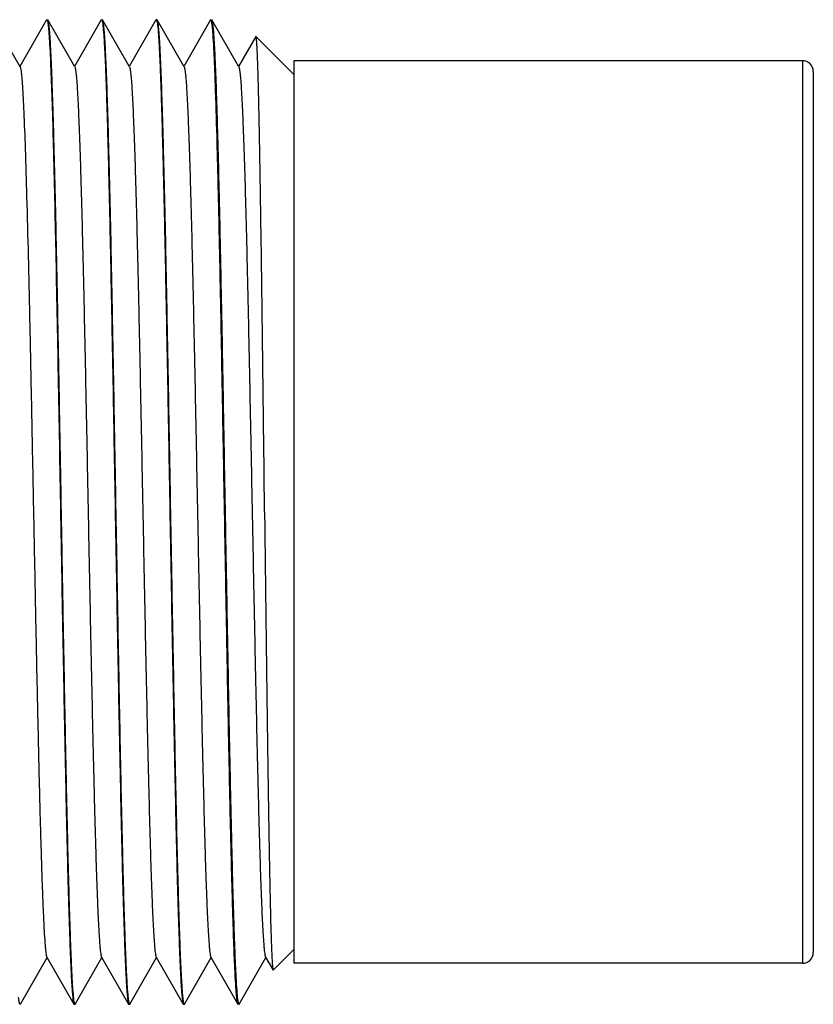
# Model space of a CAD drawing. Header units: inches. Extents: x 2658 to 3015, y -2152 to -1900.
# Tile 7 of 30: x 2809 to 2824, y -2081 to -2063. Entities that reach past the tile are written whole.
import ezdxf

# ---------------------------------------------------------------- set-up
doc = ezdxf.new("R2010")
doc.units = ezdxf.units.IN
doc.header["$LTSCALE"] = 0.64311
doc.header["$MEASUREMENT"] = 0
doc.layers.get('0').update_dxf_attribs({"linetype": 'CONTINUOUS'})
doc.layers.add('02___PRT_ALL_AXES', color=7, linetype='CONTINUOUS')

msp = doc.modelspace()

# ---------------------------------------------------------------- linework, layer by layer
at = {"color": 7, "linetype": 'Continuous'}
for p, q in [((2809.22, -2063.582), (2808.724, -2062.724)), ((2809.704, -2062.724), (2809.214, -2063.573)), ((2809.704, -2062.724), (2809.709, -2062.72)), ((2809.719, -2062.72), (2809.724, -2062.724)), ((2810.22, -2063.582), (2809.724, -2062.724)), ((2810.704, -2062.724), (2810.214, -2063.573)), ((2810.704, -2062.724), (2810.709, -2062.72)), ((2810.719, -2062.72), (2810.724, -2062.724)), ((2811.22, -2063.582), (2810.724, -2062.724)), ((2811.704, -2062.724), (2811.214, -2063.573)), ((2811.704, -2062.724), (2811.709, -2062.72)), ((2811.719, -2062.72), (2811.724, -2062.724)), ((2812.22, -2063.582), (2811.724, -2062.724)), ((2812.704, -2062.724), (2812.214, -2063.573)), ((2812.709, -2062.72), (2812.704, -2062.724)), ((2812.719, -2062.72), (2812.724, -2062.724)), ((2813.22, -2063.582), (2812.724, -2062.724)), ((2813.53, -2063.027), (2813.214, -2063.573)), ((2813.533, -2063.025), (2813.53, -2063.027)), ((2814.227, -2063.72), (2813.533, -2063.025)), ((2823.527, -2063.47), (2814.227, -2063.47)), ((2814.227, -2063.47), (2814.227, -2079.97)), ((2823.527, -2063.47), (2823.527, -2079.97)), ((2823.727, -2063.67), (2823.727, -2079.77)), ((2814.227, -2079.72), (2813.85, -2080.097)), ((2809.224, -2080.716), (2809.714, -2079.867)), ((2809.709, -2079.858), (2810.204, -2080.716)), ((2810.224, -2080.716), (2810.714, -2079.867)), ((2810.709, -2079.858), (2811.204, -2080.716)), ((2811.224, -2080.716), (2811.714, -2079.867)), ((2811.709, -2079.858), (2812.204, -2080.716)), ((2812.224, -2080.716), (2812.714, -2079.867)), ((2812.709, -2079.858), (2813.204, -2080.716)), ((2813.224, -2080.716), (2813.714, -2079.867)), ((2813.709, -2079.858), (2813.847, -2080.096)), ((2823.527, -2079.97), (2814.227, -2079.97)), ((2813.847, -2080.096), (2813.85, -2080.097)), ((2809.224, -2080.716), (2809.219, -2080.72)), ((2810.204, -2080.716), (2810.209, -2080.72)), ((2810.219, -2080.72), (2810.224, -2080.716)), ((2811.204, -2080.716), (2811.209, -2080.72)), ((2811.219, -2080.72), (2811.224, -2080.716)), ((2812.204, -2080.716), (2812.209, -2080.72)), ((2812.219, -2080.72), (2812.224, -2080.716)), ((2813.209, -2080.72), (2813.204, -2080.716)), ((2813.219, -2080.72), (2813.224, -2080.716))]:
    msp.add_line(p, q, dxfattribs=at)
for centre, start, end in [((2823.527, -2063.67), 0, 90), ((2823.527, -2079.77), 270, 0)]:
    msp.add_arc(centre, 0.2, start, end, dxfattribs=at)
for points, knots in [([(2809.711, -2062.721), (2809.714, -2062.722), (2809.718, -2062.732), (2809.722, -2062.749), (2809.727, -2062.776), (2809.73, -2062.797), (2809.732, -2062.809)], [0, 0, 0, 0, 0.105041, 0.303928, 0.601858, 1, 1, 1, 1]), ([(2809.724, -2062.724), (2809.726, -2062.727), (2809.729, -2062.735), (2809.734, -2062.757), (2809.741, -2062.799), (2809.748, -2062.864), (2809.756, -2062.95), (2809.763, -2063.056), (2809.771, -2063.182), (2809.778, -2063.327), (2809.789, -2063.56), (2809.802, -2063.898), (2809.817, -2064.356), (2809.832, -2064.883), (2809.847, -2065.473), (2809.863, -2066.121), (2809.884, -2067.083), (2809.909, -2068.381), (2809.939, -2070.019), (2809.959, -2071.146), (2809.969, -2071.72)], [0, 0, 0, 0, 0.00111, 0.002769, 0.007781, 0.015067, 0.02462, 0.036425, 0.050457, 0.066683, 0.085066, 0.128139, 0.179275, 0.238006, 0.303788, 0.376012, 0.454012, 0.624406, 0.808662, 1, 1, 1, 1]), ([(2810.709, -2062.72), (2810.711, -2062.72), (2810.714, -2062.722), (2810.718, -2062.733), (2810.721, -2062.743), (2810.722, -2062.751)], [0, 0, 0, 0, 0.110708, 0.303515, 1, 1, 1, 1]), ([(2810.722, -2062.751), (2810.726, -2062.765), (2810.731, -2062.801), (2810.742, -2062.898), (2810.754, -2063.068), (2810.769, -2063.326), (2810.783, -2063.658), (2810.798, -2064.059), (2810.812, -2064.526), (2810.827, -2065.055), (2810.847, -2065.871), (2810.872, -2067.009), (2810.901, -2068.486), (2810.93, -2070.074), (2810.949, -2071.165), (2810.959, -2071.72)], [0, 0, 0, 0, 0.005, 0.01213, 0.032743, 0.061697, 0.098748, 0.143582, 0.195814, 0.254991, 0.320606, 0.468827, 0.63537, 0.814479, 1, 1, 1, 1]), ([(2810.724, -2062.724), (2810.726, -2062.727), (2810.729, -2062.735), (2810.734, -2062.757), (2810.741, -2062.799), (2810.748, -2062.864), (2810.756, -2062.95), (2810.763, -2063.056), (2810.771, -2063.182), (2810.778, -2063.327), (2810.789, -2063.56), (2810.802, -2063.898), (2810.817, -2064.356), (2810.832, -2064.883), (2810.847, -2065.473), (2810.863, -2066.121), (2810.884, -2067.083), (2810.909, -2068.381), (2810.939, -2070.019), (2810.959, -2071.146), (2810.969, -2071.72)], [0, 0, 0, 0, 0.00111, 0.002769, 0.007781, 0.015067, 0.02462, 0.036425, 0.050457, 0.066683, 0.085066, 0.128139, 0.179275, 0.238006, 0.303788, 0.376012, 0.454012, 0.624406, 0.808662, 1, 1, 1, 1]), ([(2811.709, -2062.72), (2811.711, -2062.72), (2811.714, -2062.722), (2811.718, -2062.733), (2811.721, -2062.743), (2811.722, -2062.751)], [0, 0, 0, 0, 0.110708, 0.303515, 1, 1, 1, 1]), ([(2811.722, -2062.751), (2811.726, -2062.765), (2811.731, -2062.801), (2811.742, -2062.898), (2811.754, -2063.068), (2811.769, -2063.326), (2811.783, -2063.658), (2811.798, -2064.059), (2811.812, -2064.526), (2811.827, -2065.055), (2811.847, -2065.871), (2811.872, -2067.009), (2811.901, -2068.486), (2811.93, -2070.074), (2811.949, -2071.165), (2811.959, -2071.72)], [0, 0, 0, 0, 0.005, 0.01213, 0.032743, 0.061697, 0.098748, 0.143582, 0.195814, 0.254991, 0.320606, 0.468827, 0.63537, 0.814479, 1, 1, 1, 1]), ([(2811.724, -2062.724), (2811.726, -2062.727), (2811.729, -2062.735), (2811.734, -2062.757), (2811.741, -2062.799), (2811.748, -2062.864), (2811.756, -2062.95), (2811.763, -2063.056), (2811.771, -2063.182), (2811.778, -2063.327), (2811.789, -2063.56), (2811.802, -2063.898), (2811.817, -2064.356), (2811.832, -2064.883), (2811.847, -2065.473), (2811.863, -2066.121), (2811.884, -2067.083), (2811.909, -2068.381), (2811.939, -2070.019), (2811.959, -2071.146), (2811.969, -2071.72)], [0, 0, 0, 0, 0.00111, 0.002769, 0.007781, 0.015067, 0.02462, 0.036425, 0.050457, 0.066683, 0.085066, 0.128139, 0.179275, 0.238006, 0.303788, 0.376012, 0.454012, 0.624406, 0.808662, 1, 1, 1, 1]), ([(2812.734, -2062.825), (2812.732, -2062.81), (2812.729, -2062.785), (2812.723, -2062.753), (2812.718, -2062.733), (2812.714, -2062.722), (2812.711, -2062.72)], [0, 0, 0, 0, 0.403618, 0.703444, 0.900522, 1, 1, 1, 1]), ([(2812.724, -2062.724), (2812.726, -2062.727), (2812.729, -2062.734), (2812.734, -2062.756), (2812.74, -2062.795), (2812.747, -2062.857), (2812.755, -2062.938), (2812.762, -2063.039), (2812.769, -2063.158), (2812.777, -2063.296), (2812.787, -2063.516), (2812.8, -2063.836), (2812.814, -2064.271), (2812.829, -2064.771), (2812.844, -2065.331), (2812.859, -2065.947), (2812.879, -2066.864), (2812.904, -2068.106), (2812.933, -2069.68), (2812.962, -2071.325), (2812.992, -2072.984), (2813.021, -2074.599), (2813.05, -2076.113), (2813.079, -2077.474), (2813.104, -2078.491), (2813.125, -2079.192), (2813.139, -2079.624), (2813.154, -2079.986), (2813.168, -2080.276), (2813.183, -2080.491), (2813.193, -2080.61), (2813.2, -2080.656)], [0, 0, 0, 0, 0.000537, 0.001334, 0.003727, 0.007198, 0.011743, 0.017353, 0.024018, 0.031726, 0.040459, 0.060921, 0.085231, 0.113174, 0.144509, 0.178963, 0.216233, 0.297904, 0.386677, 0.479459, 0.573017, 0.66409, 0.749505, 0.826286, 0.891759, 0.919525, 0.943644, 0.963907, 0.980141, 0.992203, 1, 1, 1, 1]), ([(2809.732, -2062.809), (2809.737, -2062.85), (2809.746, -2062.951), (2809.764, -2063.222), (2809.774, -2063.452), (2809.781, -2063.623)], [0, 0, 0, 0, 0.153928, 0.372811, 1, 1, 1, 1]), ([(2813.2, -2080.704), (2813.197, -2080.693), (2813.191, -2080.665), (2813.184, -2080.612), (2813.177, -2080.541), (2813.167, -2080.41), (2813.154, -2080.2), (2813.14, -2079.896), (2813.126, -2079.523), (2813.112, -2079.085), (2813.097, -2078.586), (2813.077, -2077.808), (2813.052, -2076.718), (2813.024, -2075.293), (2812.995, -2073.749), (2812.967, -2072.138), (2812.938, -2070.512), (2812.909, -2068.926), (2812.881, -2067.434), (2812.852, -2066.085), (2812.824, -2064.925), (2812.799, -2064.094), (2812.779, -2063.552), (2812.765, -2063.246), (2812.751, -2063.011), (2812.74, -2062.879), (2812.734, -2062.825)], [0, 0, 0, 0, 0.001924, 0.004881, 0.008872, 0.013894, 0.026989, 0.044059, 0.064968, 0.089538, 0.117566, 0.148817, 0.21992, 0.300469, 0.387774, 0.478915, 0.570846, 0.660492, 0.744858, 0.821123, 0.886738, 0.939512, 0.960514, 0.977686, 0.990881, 1, 1, 1, 1]), ([(2813.691, -2071.72), (2813.685, -2071.159), (2813.672, -2070.058), (2813.655, -2068.701), (2813.642, -2067.662), (2813.632, -2066.935), (2813.622, -2066.254), (2813.612, -2065.625), (2813.602, -2065.054), (2813.593, -2064.546), (2813.584, -2064.165), (2813.577, -2063.896), (2813.573, -2063.721), (2813.568, -2063.565), (2813.563, -2063.429), (2813.558, -2063.312), (2813.553, -2063.216), (2813.549, -2063.148), (2813.545, -2063.104), (2813.543, -2063.078), (2813.541, -2063.058), (2813.538, -2063.042), (2813.536, -2063.032), (2813.534, -2063.027), (2813.533, -2063.025)], [0, 0, 0, 0, 0.193473, 0.37984, 0.468095, 0.551908, 0.630475, 0.703042, 0.76892, 0.827482, 0.878173, 0.900417, 0.920523, 0.938441, 0.954132, 0.967562, 0.978699, 0.987518, 0.991054, 0.994005, 0.996372, 0.998155, 0.999358, 1, 1, 1, 1]), ([(2809.22, -2063.582), (2809.221, -2063.585), (2809.225, -2063.594), (2809.231, -2063.618), (2809.238, -2063.662), (2809.246, -2063.732), (2809.254, -2063.823), (2809.262, -2063.936), (2809.274, -2064.129), (2809.281, -2064.284), (2809.286, -2064.394)], [0, 0, 0, 0, 0.013224, 0.03289, 0.092109, 0.178016, 0.290512, 0.429419, 0.594365, 1, 1, 1, 1]), ([(2809.781, -2063.623), (2809.79, -2063.832), (2809.806, -2064.298), (2809.837, -2065.405), (2809.874, -2067.067), (2809.917, -2069.299), (2809.945, -2070.891), (2809.959, -2071.72)], [0, 0, 0, 0, 0.077446, 0.172909, 0.410086, 0.693112, 1, 1, 1, 1]), ([(2810.22, -2063.582), (2810.224, -2063.589), (2810.229, -2063.611), (2810.236, -2063.652), (2810.244, -2063.712), (2810.251, -2063.79), (2810.259, -2063.887), (2810.269, -2064.052), (2810.282, -2064.301), (2810.297, -2064.652), (2810.312, -2065.067), (2810.328, -2065.544), (2810.343, -2066.078), (2810.358, -2066.664), (2810.379, -2067.533), (2810.404, -2068.705), (2810.434, -2070.184), (2810.464, -2071.72), (2810.494, -2073.256), (2810.524, -2074.735), (2810.55, -2075.907), (2810.571, -2076.776), (2810.586, -2077.362), (2810.601, -2077.896), (2810.616, -2078.373), (2810.631, -2078.788), (2810.646, -2079.138), (2810.659, -2079.388), (2810.67, -2079.553), (2810.678, -2079.649), (2810.685, -2079.728), (2810.692, -2079.788), (2810.7, -2079.829), (2810.705, -2079.851), (2810.709, -2079.858)], [0, 0, 0, 0, 0.001465, 0.004047, 0.007757, 0.012594, 0.018552, 0.025618, 0.043003, 0.064597, 0.0902, 0.119579, 0.152463, 0.18855, 0.227506, 0.312571, 0.40453, 0.5, 0.59547, 0.687429, 0.772494, 0.81145, 0.847537, 0.880421, 0.9098, 0.935403, 0.956997, 0.974382, 0.981447, 0.987406, 0.992243, 0.995953, 0.998534, 1, 1, 1, 1]), ([(2811.22, -2063.582), (2811.224, -2063.589), (2811.229, -2063.611), (2811.236, -2063.652), (2811.244, -2063.712), (2811.251, -2063.79), (2811.259, -2063.887), (2811.269, -2064.052), (2811.282, -2064.301), (2811.297, -2064.652), (2811.312, -2065.067), (2811.328, -2065.544), (2811.343, -2066.078), (2811.358, -2066.664), (2811.379, -2067.533), (2811.404, -2068.705), (2811.434, -2070.184), (2811.464, -2071.72), (2811.494, -2073.256), (2811.524, -2074.735), (2811.55, -2075.907), (2811.571, -2076.776), (2811.586, -2077.362), (2811.601, -2077.896), (2811.616, -2078.373), (2811.631, -2078.788), (2811.646, -2079.138), (2811.659, -2079.388), (2811.67, -2079.553), (2811.678, -2079.649), (2811.685, -2079.728), (2811.692, -2079.788), (2811.7, -2079.829), (2811.705, -2079.851), (2811.709, -2079.858)], [0, 0, 0, 0, 0.001466, 0.004047, 0.007757, 0.012595, 0.018553, 0.025618, 0.043003, 0.064597, 0.090201, 0.119579, 0.152464, 0.18855, 0.227507, 0.312572, 0.40453, 0.5, 0.595471, 0.68743, 0.772495, 0.811451, 0.847538, 0.880421, 0.909801, 0.935403, 0.956998, 0.974383, 0.981448, 0.987406, 0.992243, 0.995954, 0.998535, 1, 1, 1, 1]), ([(2812.22, -2063.582), (2812.224, -2063.589), (2812.229, -2063.611), (2812.236, -2063.652), (2812.244, -2063.712), (2812.251, -2063.79), (2812.259, -2063.887), (2812.269, -2064.052), (2812.282, -2064.301), (2812.297, -2064.652), (2812.312, -2065.067), (2812.328, -2065.544), (2812.343, -2066.078), (2812.358, -2066.664), (2812.379, -2067.533), (2812.404, -2068.705), (2812.434, -2070.184), (2812.464, -2071.72), (2812.494, -2073.256), (2812.524, -2074.735), (2812.55, -2075.907), (2812.571, -2076.776), (2812.586, -2077.362), (2812.601, -2077.896), (2812.616, -2078.373), (2812.631, -2078.788), (2812.646, -2079.138), (2812.659, -2079.388), (2812.67, -2079.553), (2812.678, -2079.649), (2812.685, -2079.728), (2812.692, -2079.788), (2812.7, -2079.829), (2812.705, -2079.851), (2812.709, -2079.858)], [0, 0, 0, 0, 0.001466, 0.004046, 0.007756, 0.012595, 0.018553, 0.025617, 0.043003, 0.064596, 0.0902, 0.119578, 0.152463, 0.188549, 0.227506, 0.312571, 0.40453, 0.5, 0.595471, 0.68743, 0.772495, 0.811451, 0.847538, 0.880422, 0.909801, 0.935404, 0.956997, 0.974384, 0.981449, 0.987406, 0.992244, 0.995955, 0.998535, 1, 1, 1, 1]), ([(2813.22, -2063.582), (2813.224, -2063.589), (2813.229, -2063.611), (2813.236, -2063.652), (2813.244, -2063.712), (2813.251, -2063.79), (2813.259, -2063.887), (2813.269, -2064.052), (2813.282, -2064.301), (2813.297, -2064.652), (2813.312, -2065.067), (2813.328, -2065.544), (2813.343, -2066.078), (2813.358, -2066.664), (2813.379, -2067.533), (2813.404, -2068.705), (2813.434, -2070.184), (2813.464, -2071.72), (2813.494, -2073.256), (2813.524, -2074.735), (2813.55, -2075.907), (2813.571, -2076.776), (2813.586, -2077.362), (2813.601, -2077.896), (2813.616, -2078.373), (2813.631, -2078.788), (2813.646, -2079.138), (2813.659, -2079.388), (2813.67, -2079.553), (2813.678, -2079.649), (2813.685, -2079.728), (2813.692, -2079.788), (2813.7, -2079.829), (2813.705, -2079.851), (2813.709, -2079.858)], [0, 0, 0, 0, 0.001465, 0.004045, 0.007756, 0.012595, 0.018551, 0.025616, 0.043003, 0.064595, 0.0902, 0.119578, 0.152462, 0.188549, 0.227505, 0.31257, 0.404529, 0.5, 0.59547, 0.687429, 0.772494, 0.811451, 0.847537, 0.880422, 0.9098, 0.935404, 0.956997, 0.974384, 0.981447, 0.987405, 0.992244, 0.995954, 0.998534, 1, 1, 1, 1]), ([(2809.286, -2064.394), (2809.296, -2064.623), (2809.316, -2065.143), (2809.353, -2066.392), (2809.386, -2067.831), (2809.419, -2069.42), (2809.445, -2070.73), (2809.471, -2072.066), (2809.497, -2073.394), (2809.523, -2074.675), (2809.549, -2075.875), (2809.571, -2076.809), (2809.589, -2077.491), (2809.603, -2077.945), (2809.616, -2078.356), (2809.629, -2078.722), (2809.642, -2079.039), (2809.655, -2079.306), (2809.666, -2079.496), (2809.675, -2079.622), (2809.682, -2079.696), (2809.688, -2079.756), (2809.695, -2079.803), (2809.701, -2079.835), (2809.706, -2079.852), (2809.709, -2079.858)], [0, 0, 0, 0, 0.044503, 0.100797, 0.242284, 0.323593, 0.409025, 0.496233, 0.582819, 0.666404, 0.744692, 0.815531, 0.84754, 0.876976, 0.903636, 0.927339, 0.94792, 0.965243, 0.979184, 0.984859, 0.989657, 0.99357, 0.996595, 0.998733, 1, 1, 1, 1]), ([(2809.959, -2071.72), (2809.969, -2072.294), (2809.989, -2073.421), (2810.019, -2075.059), (2810.045, -2076.357), (2810.066, -2077.318), (2810.081, -2077.966), (2810.096, -2078.556), (2810.111, -2079.083), (2810.127, -2079.542), (2810.14, -2079.88), (2810.15, -2080.112), (2810.158, -2080.258), (2810.165, -2080.384), (2810.173, -2080.49), (2810.18, -2080.576), (2810.188, -2080.641), (2810.194, -2080.682), (2810.2, -2080.705), (2810.203, -2080.713), (2810.204, -2080.716)], [0, 0, 0, 0, 0.191338, 0.375594, 0.545988, 0.623988, 0.696212, 0.761994, 0.820725, 0.871861, 0.914934, 0.933317, 0.949543, 0.963575, 0.97538, 0.984933, 0.992219, 0.997231, 0.99889, 1, 1, 1, 1]), ([(2809.969, -2071.72), (2809.979, -2072.275), (2809.998, -2073.365), (2810.027, -2074.954), (2810.056, -2076.431), (2810.081, -2077.568), (2810.102, -2078.385), (2810.116, -2078.914), (2810.131, -2079.381), (2810.146, -2079.782), (2810.16, -2080.113), (2810.174, -2080.372), (2810.187, -2080.541), (2810.198, -2080.639), (2810.203, -2080.674), (2810.206, -2080.689)], [0, 0, 0, 0, 0.185521, 0.36463, 0.531173, 0.679394, 0.745009, 0.804186, 0.856418, 0.901252, 0.938303, 0.967257, 0.98787, 0.995, 1, 1, 1, 1]), ([(2810.959, -2071.72), (2810.969, -2072.294), (2810.989, -2073.421), (2811.019, -2075.059), (2811.045, -2076.357), (2811.066, -2077.318), (2811.081, -2077.966), (2811.096, -2078.556), (2811.111, -2079.083), (2811.127, -2079.542), (2811.14, -2079.88), (2811.15, -2080.112), (2811.158, -2080.258), (2811.165, -2080.384), (2811.173, -2080.49), (2811.18, -2080.576), (2811.188, -2080.641), (2811.194, -2080.682), (2811.2, -2080.705), (2811.203, -2080.713), (2811.204, -2080.716)], [0, 0, 0, 0, 0.191338, 0.375594, 0.545988, 0.623988, 0.696212, 0.761994, 0.820725, 0.871861, 0.914934, 0.933317, 0.949543, 0.963575, 0.97538, 0.984933, 0.992219, 0.997231, 0.99889, 1, 1, 1, 1]), ([(2810.969, -2071.72), (2810.979, -2072.275), (2810.998, -2073.365), (2811.027, -2074.954), (2811.056, -2076.431), (2811.081, -2077.568), (2811.102, -2078.385), (2811.116, -2078.914), (2811.131, -2079.381), (2811.146, -2079.782), (2811.16, -2080.113), (2811.174, -2080.372), (2811.187, -2080.541), (2811.198, -2080.639), (2811.203, -2080.674), (2811.206, -2080.689)], [0, 0, 0, 0, 0.185521, 0.36463, 0.531173, 0.679394, 0.745009, 0.804186, 0.856418, 0.901252, 0.938303, 0.967257, 0.98787, 0.995, 1, 1, 1, 1]), ([(2811.959, -2071.72), (2811.969, -2072.294), (2811.989, -2073.421), (2812.019, -2075.059), (2812.045, -2076.357), (2812.066, -2077.318), (2812.081, -2077.966), (2812.096, -2078.556), (2812.111, -2079.083), (2812.127, -2079.542), (2812.14, -2079.88), (2812.15, -2080.112), (2812.158, -2080.258), (2812.165, -2080.384), (2812.173, -2080.49), (2812.18, -2080.576), (2812.188, -2080.641), (2812.194, -2080.682), (2812.2, -2080.705), (2812.203, -2080.713), (2812.204, -2080.716)], [0, 0, 0, 0, 0.191338, 0.375594, 0.545988, 0.623988, 0.696212, 0.761994, 0.820725, 0.871861, 0.914934, 0.933317, 0.949543, 0.963575, 0.97538, 0.984933, 0.992219, 0.997231, 0.99889, 1, 1, 1, 1]), ([(2811.969, -2071.72), (2811.979, -2072.289), (2811.999, -2073.406), (2812.029, -2075.031), (2812.054, -2076.32), (2812.075, -2077.276), (2812.09, -2077.922), (2812.105, -2078.512), (2812.12, -2079.039), (2812.135, -2079.5), (2812.15, -2079.891), (2812.163, -2080.17), (2812.174, -2080.356), (2812.181, -2080.466), (2812.189, -2080.556), (2812.196, -2080.626), (2812.203, -2080.675), (2812.208, -2080.702), (2812.212, -2080.711)], [0, 0, 0, 0, 0.189759, 0.372619, 0.54197, 0.61963, 0.691654, 0.757395, 0.816248, 0.867685, 0.911237, 0.946511, 0.960942, 0.973195, 0.983238, 0.991055, 0.996638, 1, 1, 1, 1]), ([(2813.691, -2071.72), (2813.698, -2072.258), (2813.71, -2073.313), (2813.726, -2074.614), (2813.739, -2075.609), (2813.749, -2076.305), (2813.759, -2076.958), (2813.768, -2077.562), (2813.778, -2078.112), (2813.787, -2078.602), (2813.797, -2079.027), (2813.805, -2079.339), (2813.812, -2079.554), (2813.817, -2079.688), (2813.822, -2079.803), (2813.826, -2079.899), (2813.831, -2079.976), (2813.835, -2080.028), (2813.839, -2080.06), (2813.841, -2080.076), (2813.844, -2080.088), (2813.845, -2080.094), (2813.847, -2080.096)], [0, 0, 0, 0, 0.192688, 0.377934, 0.465639, 0.548977, 0.627173, 0.699506, 0.765307, 0.823952, 0.874897, 0.917652, 0.935832, 0.951818, 0.965572, 0.977065, 0.986269, 0.99316, 0.995735, 0.99773, 0.999148, 1, 1, 1, 1]), ([(2809.218, -2080.719), (2809.216, -2080.719), (2809.214, -2080.715), (2809.209, -2080.703), (2809.204, -2080.678), (2809.198, -2080.638), (2809.194, -2080.606), (2809.192, -2080.588)], [0, 0, 0, 0, 0.035302, 0.093813, 0.288654, 0.590465, 1, 1, 1, 1]), ([(2810.206, -2080.689), (2810.208, -2080.697), (2810.21, -2080.707), (2810.215, -2080.717), (2810.218, -2080.72), (2810.219, -2080.72)], [0, 0, 0, 0, 0.696485, 0.889292, 1, 1, 1, 1]), ([(2811.206, -2080.689), (2811.208, -2080.697), (2811.21, -2080.707), (2811.215, -2080.717), (2811.218, -2080.72), (2811.219, -2080.72)], [0, 0, 0, 0, 0.696485, 0.889292, 1, 1, 1, 1]), ([(2812.212, -2080.711), (2812.213, -2080.713), (2812.215, -2080.717), (2812.218, -2080.72), (2812.219, -2080.72)], [0, 0, 0, 0, 0.643598, 1, 1, 1, 1]), ([(2813.2, -2080.656), (2813.202, -2080.665), (2813.204, -2080.681), (2813.209, -2080.702), (2813.213, -2080.714), (2813.217, -2080.72), (2813.219, -2080.72)], [0, 0, 0, 0, 0.41691, 0.718871, 0.908622, 1, 1, 1, 1]), ([(2813.204, -2080.716), (2813.204, -2080.715), (2813.202, -2080.711), (2813.201, -2080.707), (2813.2, -2080.704)], [0, 0, 0, 0, 0.19957, 1, 1, 1, 1])]:
    msp.add_open_spline(points, degree=3, knots=knots, dxfattribs=at)
at = {"layer": '02___PRT_ALL_AXES', "color": 7, "linetype": 'Continuous'}
for p, q in [((2811.719, -2062.72), (2811.709, -2062.72)), ((2812.219, -2080.72), (2812.209, -2080.72))]:
    msp.add_line(p, q, dxfattribs=at)

doc.saveas('drawing.dxf')
